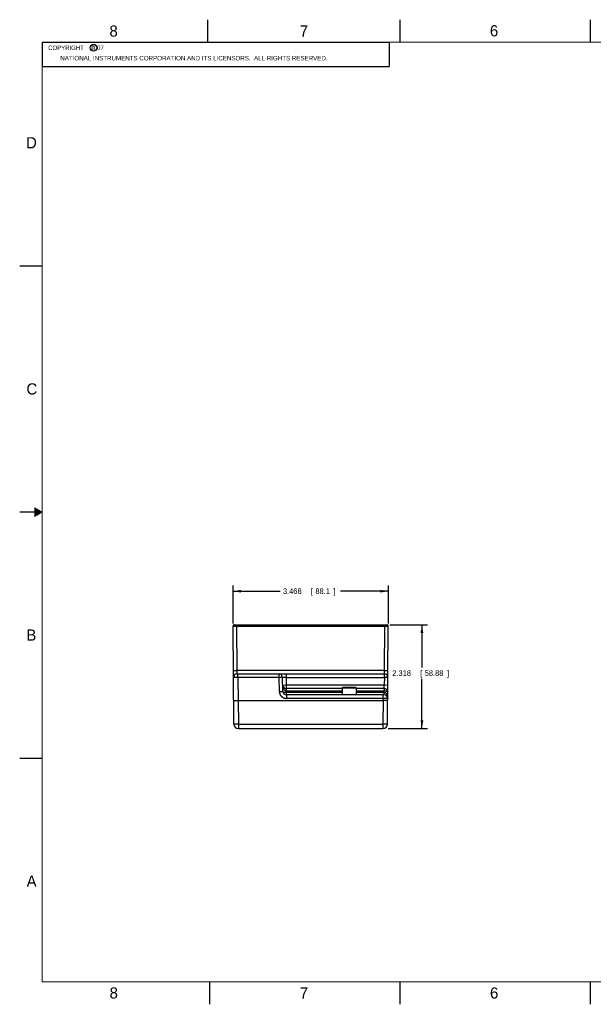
# Model space of a CAD drawing. Header units: inches. Extents: x 0 to 34, y 0 to 22.
# Tile 1 of 112: x 0 to 12.8, y 0 to 22. Entities that reach past the tile are written whole.
import ezdxf

# ---------------------------------------------------------------- set-up
doc = ezdxf.new("R2010")
doc.units = ezdxf.units.IN
doc.header["$LTSCALE"] = 1.87
doc.header["$MEASUREMENT"] = 0
doc.layers.get('0').update_dxf_attribs({"linetype": 'CONTINUOUS'})
doc.layers.add('DIMENSIONS', color=7, linetype='CONTINUOUS')
doc.styles.get("Standard").update_dxf_attribs({"font": 'txt', "width": 0.8})
doc.dimstyles.new('DIMSTYLE_1', dxfattribs={"dimtxt": 0.125, "dimasz": 0.18, "dimexe": 0.18, "dimexo": 0.0625, "dimgap": 0.09, "dimtad": 0, "dimtih": 1, "dimtoh": 1, "dimdec": 3, "dimzin": 4, "dimdsep": 46, "dimtxsty": 'STANDARD', "dimblk": '_FILLED', "dimblk1": '_FILLED', "dimblk2": '_FILLED', "dimcen": 0.09, "dimadec": 0, "dimazin": 0, "dimtp": 0.01, "dimtm": 0.01, "dimtfac": 1, "dimtdec": 3, "dimtofl": 0, "dimtmove": 0, "dimatfit": 3, "dimldrblk": '_FILLED', "dimfxl": 1, "dimtolj": 1, "dimtzin": 4, "dimarcsym": 0})

# ---------------------------------------------------------------- blocks, each defined once
blk = doc.blocks.new('_FILLED')
at = {"color": 0, "linetype": 'BYBLOCK'}
blk.add_solid([(0, 0), (-1, 0.17), (-1, -0.17)], dxfattribs=at)
blk = doc.blocks.new('*D0')
at = {"layer": 'DIMENSIONS', "color": 2, "linetype": 'CONTINUOUS'}
for p, q in [((8.263, 8.48), (9.108, 8.48)), ((8.983, 8.48), (8.983, 7.525)), ((8.983, 6.162), (8.983, 7.275)), ((8.231, 6.162), (9.108, 6.162))]:
    blk.add_line(p, q, dxfattribs=at)
at = {"layer": 'DIMENSIONS', "color": 2, "linetype": 'CONTINUOUS', "xscale": 0.18, "yscale": 0.18, "zscale": 0.18}
for p, rotation in [((8.983, 8.48), 90), ((8.983, 6.162), 270)]:
    blk.add_blockref('_FILLED', p, dxfattribs=dict(at, rotation=rotation))
at = {"layer": 'DIMENSIONS', "color": 2, "linetype": 'CONTINUOUS', "width": 0.8}
for s, p in [('2.318', (8.32, 7.338)), ('[', (8.945, 7.338)), ('58.88', (9.045, 7.338)), (']', (9.545, 7.338))]:
    blk.add_text(s, height=0.125, dxfattribs=at).set_placement(p)
blk = doc.blocks.new('*D5')
at = {"layer": 'DIMENSIONS', "color": 2, "linetype": 'CONTINUOUS'}
for p, q in [((4.764, 8.512), (4.764, 9.355)), ((8.233, 8.512), (8.233, 9.355)), ((4.764, 9.23), (5.816, 9.23)), ((8.233, 9.23), (7.166, 9.23))]:
    blk.add_line(p, q, dxfattribs=at)
at = {"layer": 'DIMENSIONS', "color": 2, "linetype": 'CONTINUOUS', "xscale": 0.18, "yscale": 0.18, "zscale": 0.18, "rotation": 180}
blk.add_blockref('_FILLED', (4.764, 9.23), dxfattribs=at)
at = {"layer": 'DIMENSIONS', "color": 2, "linetype": 'CONTINUOUS', "xscale": 0.18, "yscale": 0.18, "zscale": 0.18}
blk.add_blockref('_FILLED', (8.233, 9.23), dxfattribs=at)
at = {"layer": 'DIMENSIONS', "color": 2, "linetype": 'CONTINUOUS', "width": 0.8}
for s, p in [('3.468', (5.879, 9.168)), ('[', (6.504, 9.168)), ('88.1', (6.604, 9.168)), (']', (7.004, 9.168))]:
    blk.add_text(s, height=0.125, dxfattribs=at).set_placement(p)

msp = doc.modelspace()

# ---------------------------------------------------------------- linework, layer by layer
at = {"color": 2, "linetype": 'CONTINUOUS'}
for p, q in [((4.2, 21.5), (4.2, 22)), ((8.5, 21.5), (8.5, 22)), ((12.75, 21.5), (12.75, 22)), ((0.5, 21.5), (8.25, 21.5)), ((0.5, 21.5), (0.5, 20.9531)), ((8.25, 21.5), (8.25, 20.9531)), ((0.5, 20.9531), (8.25, 20.9531)), ((0, 16.5), (0.5, 16.5)), ((0.5, 11), (0, 11)), ((0.3303, 11.09), (0.3441, 11.09)), ((0.3303, 11.08), (0.3614, 11.08)), ((0.3303, 11.07), (0.3788, 11.07)), ((0.3303, 11.06), (0.3961, 11.06)), ((0.3303, 11.05), (0.4134, 11.05)), ((0.3303, 11.04), (0.4307, 11.04)), ((0.3303, 11.03), (0.448, 11.03)), ((0.3303, 11.02), (0.4654, 11.02)), ((0.3303, 11.01), (0.4827, 11.01)), ((0.3303, 10.99), (0.4827, 10.99)), ((0.3303, 10.98), (0.4654, 10.98)), ((0.3303, 10.97), (0.448, 10.97)), ((0.3303, 10.96), (0.4307, 10.96)), ((0.3303, 10.95), (0.4134, 10.95)), ((0.3303, 10.94), (0.3961, 10.94)), ((0.3303, 10.93), (0.3788, 10.93)), ((0.3303, 10.92), (0.3614, 10.92)), ((0.3303, 10.91), (0.3441, 10.91)), ((0, 5.5), (0.5, 5.5)), ((4.25, 0), (4.25, 0.5)), ((8.5, 0), (8.5, 0.5)), ((12.75, 0), (12.75, 0.5))]:
    msp.add_line(p, q, dxfattribs=at)
at = {"color": 7, "linetype": 'CONTINUOUS'}
for p, q in [((4.7832, 6.2612), (4.7641, 8.4498)), ((4.7941, 8.4801), (8.2026, 8.4801)), ((4.8429, 8.4801), (4.8429, 8.4506)), ((4.8429, 8.4506), (4.8515, 7.4599)), ((4.8429, 8.4506), (8.1538, 8.4506)), ((8.1452, 7.4599), (8.1538, 8.4506)), ((8.1538, 8.4801), (8.1538, 8.4506)), ((8.2135, 6.2612), (8.2326, 8.4498)), ((8.1452, 7.4599), (4.8515, 7.4599)), ((4.8529, 7.3825), (8.1438, 7.3825)), ((4.8741, 7.3052), (4.8741, 7.3825)), ((4.8741, 7.3052), (4.8786, 6.7911)), ((5.7933, 7.3052), (4.8741, 7.3052)), ((5.7933, 7.3052), (5.7933, 7.3825)), ((5.7988, 6.9904), (5.7933, 7.3052)), ((5.8775, 6.9904), (5.872, 7.3052)), ((5.9508, 7.3825), (5.9508, 7.3038)), ((5.9508, 7.3038), (5.9537, 7.1347)), ((5.9508, 7.3038), (8.1438, 7.3038)), ((8.1438, 7.3038), (8.1424, 7.1347)), ((8.1438, 7.3038), (8.1438, 7.3825)), ((8.2226, 7.3031), (8.1438, 7.3038)), ((5.875, 7.1334), (5.9537, 7.1347)), ((5.9537, 7.1347), (5.9537, 7.056)), ((5.9537, 7.1347), (8.1424, 7.1347)), ((7.2053, 7.056), (5.9537, 7.056)), ((5.9561, 6.998), (5.9561, 7.056)), ((7.2253, 7.0881), (7.2053, 7.0681)), ((7.2053, 7.0681), (7.5173, 7.0681)), ((7.2053, 7.0681), (7.2053, 6.9131)), ((7.2253, 7.0881), (7.4973, 7.0881)), ((7.4973, 7.0881), (7.5173, 7.0681)), ((7.5173, 7.0681), (7.5173, 6.9131)), ((8.141, 7.056), (7.5173, 7.056)), ((8.1424, 7.1347), (8.2211, 7.134)), ((5.9561, 6.998), (5.9566, 6.9711)), ((7.2053, 6.998), (5.9561, 6.998)), ((5.9562, 6.9131), (5.9562, 6.8357)), ((8.1397, 6.9131), (5.9562, 6.9131)), ((8.1185, 6.8357), (5.9562, 6.8357)), ((5.9566, 6.9131), (5.9566, 6.9711)), ((5.9566, 6.9711), (7.2053, 6.9711)), ((8.1412, 6.998), (7.5173, 6.998)), ((7.5173, 6.9711), (8.1397, 6.9711)), ((8.1181, 6.7911), (8.1185, 6.8357)), ((8.1185, 6.8357), (8.1185, 6.9131)), ((8.1397, 6.9131), (8.1397, 6.9711)), ((8.1404, 6.9131), (8.1412, 6.998)), ((4.8786, 6.7911), (4.8832, 6.2603)), ((4.8786, 6.7911), (8.1181, 6.7911)), ((8.1181, 6.7911), (8.1135, 6.2603)), ((4.8832, 6.2603), (4.8832, 6.1621)), ((4.8832, 6.2603), (8.1135, 6.2603)), ((4.8832, 6.1621), (8.1135, 6.1621)), ((8.1135, 6.2603), (8.1135, 6.1621))]:
    msp.add_line(p, q, dxfattribs=at)
at = {"color": 7, "linetype": 'CONTINUOUS', "const_width": 0.02}
for points in [[(0.5, 21.5), (0.5, 0.5)], [(33.5, 21.5), (0.5, 21.5)], [(0.5, 0.5), (33.5, 0.5)]]:
    msp.add_lwpolyline(points, dxfattribs=at)
at = {"color": 2, "linetype": 'CONTINUOUS'}
msp.add_circle((1.6484, 21.3727), 0.0754, dxfattribs=at)
at = {"color": 7, "linetype": 'CONTINUOUS'}
for centre, radius, start, end in [((4.7941, 8.4501), 0.03, 90, 180.5), ((8.2026, 8.4501), 0.03, 359.5, 90), ((4.8529, 7.3038), 0.0787, 90, 180.5), ((5.7933, 7.3038), 0.0787, 1, 90), ((8.1438, 7.3038), 0.0787, 359.5, 90), ((5.9537, 7.1347), 0.0787, 181, 270), ((8.141, 6.9772), 0.0787, 359.49946, 90), ((5.9562, 6.9918), 0.0787, 181, 270), ((8.1397, 6.8343), 0.0787, 359.5, 89.99991), ((4.8832, 6.2621), 0.1, 180.5, 270), ((8.1135, 6.2621), 0.1, 270, 359.5)]:
    msp.add_arc(centre, radius, start, end, dxfattribs=at)
for points, knots in [([(4.7641, 8.4498), (4.7641, 8.4498), (4.7642, 8.4498), (4.7644, 8.4498), (4.7648, 8.4499), (4.7652, 8.4499), (4.7658, 8.4499), (4.7666, 8.4499), (4.7674, 8.45), (4.7684, 8.45), (4.7695, 8.45), (4.7708, 8.45), (4.7721, 8.45), (4.7736, 8.4501), (4.7752, 8.4501), (4.777, 8.4501), (4.7788, 8.4501), (4.7807, 8.4502), (4.7828, 8.4502), (4.785, 8.4502), (4.7872, 8.4502), (4.7896, 8.4503), (4.792, 8.4503), (4.7945, 8.4503), (4.7971, 8.4503), (4.7998, 8.4503), (4.8026, 8.4504), (4.8054, 8.4504), (4.8083, 8.4504), (4.8112, 8.4504), (4.8142, 8.4504), (4.8173, 8.4505), (4.8204, 8.4505), (4.8235, 8.4505), (4.8267, 8.4505), (4.8299, 8.4505), (4.8331, 8.4505), (4.8364, 8.4506), (4.8396, 8.4506), (4.8418, 8.4506), (4.8429, 8.4506)], [0, 0, 0, 0, 0.0008945, 0.0034639, 0.0077261, 0.0136791, 0.0213179, 0.0306303, 0.0415974, 0.0542008, 0.0684239, 0.084244, 0.1016305, 0.1205517, 0.1409775, 0.162873, 0.1861963, 0.2109052, 0.236962, 0.2643256, 0.2929415, 0.3227524, 0.3537119, 0.3857747, 0.41889, 0.4530022, 0.4880496, 0.5239667, 0.5606987, 0.5981968, 0.636397, 0.6752209, 0.7145954, 0.7544568, 0.7947386, 0.8353697, 0.8762799, 0.9174023, 0.9586665, 1, 1, 1, 1]), ([(8.1538, 8.4506), (8.1549, 8.4506), (8.1571, 8.4506), (8.1603, 8.4506), (8.1636, 8.4505), (8.1668, 8.4505), (8.17, 8.4505), (8.1732, 8.4505), (8.1763, 8.4505), (8.1794, 8.4505), (8.1825, 8.4504), (8.1855, 8.4504), (8.1884, 8.4504), (8.1913, 8.4504), (8.1941, 8.4504), (8.1969, 8.4503), (8.1996, 8.4503), (8.2022, 8.4503), (8.2047, 8.4503), (8.2071, 8.4503), (8.2095, 8.4502), (8.2117, 8.4502), (8.2139, 8.4502), (8.2159, 8.4502), (8.2179, 8.4501), (8.2197, 8.4501), (8.2214, 8.4501), (8.2231, 8.4501), (8.2245, 8.45), (8.2259, 8.45), (8.2272, 8.45), (8.2283, 8.45), (8.2293, 8.45), (8.2301, 8.4499), (8.2309, 8.4499), (8.2315, 8.4499), (8.2319, 8.4499), (8.2323, 8.4498), (8.2324, 8.4498), (8.2326, 8.4498), (8.2326, 8.4498)], [0, 0, 0, 0, 0.0413335, 0.0825976, 0.1237201, 0.1646303, 0.2052614, 0.2455432, 0.2854045, 0.3247791, 0.363603, 0.4018032, 0.4393013, 0.4760333, 0.5119504, 0.5469977, 0.58111, 0.6142253, 0.6462881, 0.6772476, 0.7070585, 0.7356743, 0.763038, 0.7890948, 0.8138037, 0.837127, 0.8590225, 0.8794483, 0.8983695, 0.915756, 0.9315761, 0.9457992, 0.9584026, 0.9693697, 0.9786821, 0.9863209, 0.9922739, 0.9965361, 0.9991055, 1, 1, 1, 1]), ([(4.7728, 7.4578), (4.7728, 7.4579), (4.7729, 7.4579), (4.7731, 7.458), (4.7734, 7.458), (4.7739, 7.4581), (4.7745, 7.4581), (4.7752, 7.4582), (4.7761, 7.4583), (4.7771, 7.4583), (4.7782, 7.4584), (4.7794, 7.4584), (4.7808, 7.4585), (4.7823, 7.4586), (4.7839, 7.4586), (4.7856, 7.4587), (4.7875, 7.4588), (4.7894, 7.4588), (4.7915, 7.4589), (4.7936, 7.4589), (4.7959, 7.459), (4.7982, 7.4591), (4.8006, 7.4591), (4.8032, 7.4592), (4.8058, 7.4592), (4.8085, 7.4593), (4.8112, 7.4593), (4.814, 7.4594), (4.8169, 7.4595), (4.8199, 7.4595), (4.8229, 7.4595), (4.826, 7.4596), (4.829, 7.4596), (4.8322, 7.4597), (4.8354, 7.4597), (4.8386, 7.4598), (4.8418, 7.4598), (4.845, 7.4598), (4.8483, 7.4599), (4.8504, 7.4599), (4.8515, 7.4599)], [0, 0, 0, 0, 0.0011172, 0.003776, 0.0080971, 0.0140951, 0.0217674, 0.0311045, 0.0420922, 0.054713, 0.0689461, 0.0847676, 0.102151, 0.1210668, 0.141483, 0.1633647, 0.1866748, 0.2113735, 0.2374188, 0.2647661, 0.2933689, 0.3231783, 0.3541434, 0.3862114, 0.4193276, 0.4534353, 0.4884764, 0.5243909, 0.5611176, 0.5985937, 0.6367552, 0.6755369, 0.7148726, 0.7546951, 0.7949364, 0.8355277, 0.8763997, 0.9174826, 0.9587062, 1, 1, 1, 1]), ([(4.8741, 7.3052), (4.8728, 7.3051), (4.8702, 7.3051), (4.8663, 7.3051), (4.8624, 7.3051), (4.8585, 7.305), (4.8546, 7.305), (4.8508, 7.305), (4.847, 7.3049), (4.8432, 7.3049), (4.8395, 7.3048), (4.8359, 7.3048), (4.8323, 7.3047), (4.8287, 7.3047), (4.8253, 7.3046), (4.8219, 7.3046), (4.8186, 7.3045), (4.8154, 7.3045), (4.8122, 7.3044), (4.8092, 7.3044), (4.8063, 7.3043), (4.8034, 7.3043), (4.8007, 7.3042), (4.7981, 7.3042), (4.7956, 7.3041), (4.7933, 7.304), (4.791, 7.304), (4.7889, 7.3039), (4.7869, 7.3039), (4.7851, 7.3038), (4.7834, 7.3037), (4.7818, 7.3037), (4.7803, 7.3036), (4.7791, 7.3036), (4.7779, 7.3035), (4.7769, 7.3034), (4.7761, 7.3034), (4.7754, 7.3033), (4.7749, 7.3033), (4.7745, 7.3032), (4.7743, 7.3032), (4.7741, 7.3031), (4.7741, 7.3031)], [0, 0, 0, 0, 0.0392538, 0.0784484, 0.1175211, 0.1564105, 0.1950586, 0.2334068, 0.2713956, 0.3089666, 0.3460634, 0.3826277, 0.4185967, 0.4539099, 0.4885181, 0.5223755, 0.5554288, 0.5876208, 0.6189015, 0.649228, 0.6785563, 0.706839, 0.7340301, 0.7600888, 0.7849763, 0.8086573, 0.831098, 0.8522622, 0.8721127, 0.8906188, 0.9077563, 0.9235008, 0.937824, 0.950701, 0.9621119, 0.9720402, 0.9804716, 0.9873944, 0.9928006, 0.9966866, 0.9990597, 1, 1, 1, 1]), ([(4.8515, 7.4599), (4.8515, 7.4588), (4.8516, 7.4567), (4.8516, 7.4535), (4.8517, 7.4503), (4.8517, 7.4471), (4.8518, 7.4439), (4.8518, 7.4408), (4.8519, 7.4377), (4.8519, 7.4347), (4.852, 7.4317), (4.852, 7.4287), (4.8521, 7.4258), (4.8521, 7.423), (4.8522, 7.4202), (4.8522, 7.4175), (4.8523, 7.4148), (4.8523, 7.4123), (4.8524, 7.4098), (4.8524, 7.4074), (4.8525, 7.4051), (4.8525, 7.4029), (4.8525, 7.4008), (4.8526, 7.3988), (4.8526, 7.3969), (4.8526, 7.3951), (4.8527, 7.3934), (4.8527, 7.3919), (4.8527, 7.3904), (4.8527, 7.3891), (4.8528, 7.3878), (4.8528, 7.3867), (4.8528, 7.3858), (4.8528, 7.3849), (4.8528, 7.3842), (4.8528, 7.3836), (4.8528, 7.3832), (4.8528, 7.3828), (4.8529, 7.3826), (4.8529, 7.3825), (4.8529, 7.3825)], [0, 0, 0, 0, 0.0415885, 0.0830816, 0.1244056, 0.165491, 0.2062694, 0.246673, 0.2866346, 0.3260872, 0.3649638, 0.4031987, 0.4407275, 0.4774872, 0.5134153, 0.5484501, 0.5825318, 0.6156026, 0.647609, 0.6785, 0.708226, 0.7367397, 0.7639958, 0.7899505, 0.8145619, 0.8377895, 0.8595934, 0.879936, 0.898782, 0.9160992, 0.9318576, 0.9460302, 0.9585924, 0.9695228, 0.9788028, 0.9864169, 0.9923522, 0.9965988, 0.9991495, 1, 1, 1, 1]), ([(5.872, 7.3052), (5.872, 7.3052), (5.8719, 7.3052), (5.8717, 7.3053), (5.8713, 7.3053), (5.8709, 7.3054), (5.8703, 7.3054), (5.8695, 7.3055), (5.8687, 7.3055), (5.8677, 7.3055), (5.8666, 7.3056), (5.8653, 7.3056), (5.8639, 7.3056), (5.8625, 7.3056), (5.8608, 7.3057), (5.8591, 7.3057), (5.8573, 7.3057), (5.8553, 7.3057), (5.8533, 7.3057), (5.8511, 7.3057), (5.8489, 7.3057), (5.8465, 7.3057), (5.8441, 7.3057), (5.8416, 7.3057), (5.839, 7.3057), (5.8363, 7.3057), (5.8335, 7.3057), (5.8307, 7.3056), (5.8278, 7.3056), (5.8249, 7.3056), (5.8219, 7.3056), (5.8188, 7.3055), (5.8157, 7.3055), (5.8126, 7.3055), (5.8094, 7.3054), (5.8062, 7.3054), (5.803, 7.3053), (5.7998, 7.3053), (5.7965, 7.3052), (5.7943, 7.3052), (5.7933, 7.3052)], [0, 0, 0, 0, 0.0011171, 0.0037756, 0.0080961, 0.0140934, 0.0217647, 0.0311005, 0.0420868, 0.054706, 0.0689374, 0.084757, 0.1021384, 0.1210521, 0.141466, 0.1633454, 0.1866533, 0.2113497, 0.2373927, 0.2647379, 0.2933387, 0.3231462, 0.3541097, 0.3861762, 0.4192912, 0.453398, 0.4884384, 0.5243527, 0.5610796, 0.5985563, 0.6367189, 0.6755022, 0.71484, 0.7546652, 0.7949098, 0.835505, 0.8763816, 0.9174698, 0.9586994, 1, 1, 1, 1]), ([(5.9508, 7.3038), (5.9497, 7.3038), (5.9475, 7.3038), (5.9443, 7.3039), (5.941, 7.304), (5.9378, 7.304), (5.9346, 7.3041), (5.9314, 7.3041), (5.9283, 7.3042), (5.9252, 7.3042), (5.9221, 7.3043), (5.9191, 7.3043), (5.9162, 7.3044), (5.9133, 7.3044), (5.9104, 7.3045), (5.9077, 7.3045), (5.905, 7.3046), (5.9024, 7.3046), (5.8999, 7.3047), (5.8974, 7.3047), (5.8951, 7.3048), (5.8928, 7.3048), (5.8907, 7.3048), (5.8886, 7.3049), (5.8867, 7.3049), (5.8849, 7.3049), (5.8831, 7.305), (5.8815, 7.305), (5.88, 7.305), (5.8787, 7.305), (5.8774, 7.3051), (5.8763, 7.3051), (5.8753, 7.3051), (5.8744, 7.3051), (5.8737, 7.3051), (5.8731, 7.3051), (5.8726, 7.3051), (5.8723, 7.3052), (5.8721, 7.3052), (5.872, 7.3052), (5.872, 7.3052)], [0, 0, 0, 0, 0.0413525, 0.0826402, 0.1237872, 0.1647213, 0.2053725, 0.2456711, 0.285548, 0.3249345, 0.3637619, 0.4019628, 0.4394711, 0.4762223, 0.5121532, 0.547202, 0.5813086, 0.6144151, 0.6464674, 0.6774135, 0.7072031, 0.7357877, 0.7631201, 0.7891547, 0.8138478, 0.8371571, 0.859041, 0.8794604, 0.8983787, 0.9157629, 0.9315829, 0.9458114, 0.9584236, 0.9693978, 0.9787153, 0.9863604, 0.9923202, 0.9965844, 0.9991458, 1, 1, 1, 1]), ([(8.1438, 7.3825), (8.1438, 7.3825), (8.1438, 7.3826), (8.1438, 7.3828), (8.1438, 7.3832), (8.1439, 7.3836), (8.1439, 7.3842), (8.1439, 7.3849), (8.1439, 7.3858), (8.1439, 7.3867), (8.1439, 7.3878), (8.144, 7.3891), (8.144, 7.3904), (8.144, 7.3919), (8.144, 7.3934), (8.1441, 7.3951), (8.1441, 7.3969), (8.1441, 7.3988), (8.1442, 7.4008), (8.1442, 7.4029), (8.1442, 7.4051), (8.1443, 7.4074), (8.1443, 7.4098), (8.1444, 7.4123), (8.1444, 7.4148), (8.1444, 7.4175), (8.1445, 7.4202), (8.1445, 7.423), (8.1446, 7.4258), (8.1446, 7.4287), (8.1447, 7.4317), (8.1447, 7.4347), (8.1448, 7.4377), (8.1449, 7.4408), (8.1449, 7.4439), (8.145, 7.4471), (8.145, 7.4503), (8.1451, 7.4535), (8.1451, 7.4567), (8.1452, 7.4588), (8.1452, 7.4599)], [0, 0, 0, 0, 0.0008505, 0.0034012, 0.0076478, 0.0135831, 0.0211972, 0.0304772, 0.0414076, 0.0539698, 0.0681424, 0.0839008, 0.1012179, 0.120064, 0.1404066, 0.1622105, 0.1854381, 0.2100495, 0.2360042, 0.2632602, 0.2917739, 0.3215, 0.3523909, 0.3843973, 0.4174682, 0.4515498, 0.4865846, 0.5225127, 0.5592724, 0.5968013, 0.6350362, 0.6739128, 0.7133654, 0.753327, 0.7937306, 0.834509, 0.8755944, 0.9169184, 0.9584115, 1, 1, 1, 1]), ([(8.1452, 7.4599), (8.1463, 7.4599), (8.1484, 7.4599), (8.1517, 7.4598), (8.1549, 7.4598), (8.1581, 7.4598), (8.1613, 7.4597), (8.1645, 7.4597), (8.1676, 7.4596), (8.1707, 7.4596), (8.1738, 7.4595), (8.1768, 7.4595), (8.1798, 7.4595), (8.1826, 7.4594), (8.1855, 7.4593), (8.1882, 7.4593), (8.1909, 7.4592), (8.1935, 7.4592), (8.1961, 7.4591), (8.1985, 7.4591), (8.2008, 7.459), (8.2031, 7.4589), (8.2052, 7.4589), (8.2073, 7.4588), (8.2092, 7.4588), (8.2111, 7.4587), (8.2128, 7.4586), (8.2144, 7.4586), (8.2159, 7.4585), (8.2173, 7.4584), (8.2185, 7.4584), (8.2196, 7.4583), (8.2206, 7.4583), (8.2215, 7.4582), (8.2222, 7.4581), (8.2228, 7.4581), (8.2233, 7.458), (8.2236, 7.458), (8.2238, 7.4579), (8.2239, 7.4579), (8.2239, 7.4578)], [0, 0, 0, 0, 0.0412939, 0.0825174, 0.1236003, 0.1644723, 0.2050636, 0.2453049, 0.2851274, 0.3244631, 0.3632448, 0.4014063, 0.4388824, 0.4756091, 0.5115236, 0.5465647, 0.5806724, 0.6137886, 0.6458566, 0.6768217, 0.7066311, 0.7352339, 0.7625812, 0.7886265, 0.8133252, 0.8366353, 0.858517, 0.8789332, 0.897849, 0.9152324, 0.9310539, 0.945287, 0.9579078, 0.9688955, 0.9782326, 0.9859049, 0.9919029, 0.996224, 0.9988828, 1, 1, 1, 1]), ([(5.9547, 6.998), (5.9541, 6.998), (5.9528, 6.998), (5.9509, 6.9982), (5.9489, 6.9984), (5.947, 6.9987), (5.945, 6.9991), (5.943, 6.9996), (5.941, 7.0002), (5.9389, 7.0009), (5.9368, 7.0018), (5.9347, 7.0027), (5.9326, 7.0037), (5.9304, 7.0049), (5.9282, 7.0062), (5.926, 7.0077), (5.9237, 7.0094), (5.9214, 7.0112), (5.919, 7.0132), (5.9167, 7.0154), (5.9142, 7.0178), (5.9118, 7.0204), (5.9094, 7.0233), (5.9069, 7.0264), (5.9044, 7.0298), (5.9019, 7.0335), (5.8995, 7.0374), (5.897, 7.0417), (5.8946, 7.0463), (5.8923, 7.0513), (5.89, 7.0566), (5.8878, 7.0622), (5.8857, 7.0682), (5.8837, 7.0745), (5.8819, 7.081), (5.8802, 7.0879), (5.8788, 7.0951), (5.8775, 7.1024), (5.8765, 7.11), (5.8757, 7.1177), (5.8752, 7.1255), (5.875, 7.1307), (5.875, 7.1334)], [0, 0, 0, 0, 0.0111545, 0.0224404, 0.0338848, 0.0455146, 0.0573552, 0.0694316, 0.0817754, 0.0944196, 0.1074098, 0.1208211, 0.1347271, 0.1491834, 0.1642347, 0.1799247, 0.1963025, 0.2134293, 0.231419, 0.2503836, 0.2703481, 0.2913052, 0.3133273, 0.3365305, 0.361023, 0.3869112, 0.4142698, 0.4431529, 0.4736058, 0.5056707, 0.5393661, 0.574701, 0.6116674, 0.6502119, 0.6902588, 0.7317162, 0.7744281, 0.8181989, 0.8628275, 0.9081189, 0.9539017, 1, 1, 1, 1]), ([(5.9547, 6.998), (5.9547, 6.9989), (5.9547, 7.0006), (5.9547, 7.0032), (5.9547, 7.0058), (5.9547, 7.0084), (5.9547, 7.0109), (5.9547, 7.0135), (5.9547, 7.016), (5.9547, 7.0184), (5.9546, 7.0208), (5.9546, 7.0232), (5.9546, 7.0255), (5.9546, 7.0278), (5.9546, 7.03), (5.9545, 7.0321), (5.9545, 7.0342), (5.9545, 7.0362), (5.9544, 7.0381), (5.9544, 7.0399), (5.9544, 7.0417), (5.9543, 7.0434), (5.9543, 7.0449), (5.9543, 7.0464), (5.9542, 7.0478), (5.9542, 7.0491), (5.9542, 7.0502), (5.9541, 7.0513), (5.9541, 7.0523), (5.954, 7.0531), (5.954, 7.0539), (5.9539, 7.0545), (5.9539, 7.055), (5.9539, 7.0554), (5.9538, 7.0557), (5.9538, 7.0559), (5.9537, 7.056), (5.9537, 7.056)], [0, 0, 0, 0, 0.0451041, 0.0900839, 0.134851, 0.1793172, 0.223395, 0.2669976, 0.3100393, 0.3524354, 0.3941024, 0.4349583, 0.4749228, 0.5139172, 0.5518647, 0.5886908, 0.6243228, 0.6586909, 0.6917273, 0.723367, 0.7535479, 0.7822106, 0.8092987, 0.8347591, 0.8585418, 0.8806, 0.9008906, 0.9193739, 0.9360139, 0.9507784, 0.963639, 0.9745718, 0.9835569, 0.9905803, 0.9956357, 0.998735, 1, 1, 1, 1]), ([(8.141, 7.056), (8.141, 7.056), (8.141, 7.0561), (8.141, 7.0563), (8.141, 7.0566), (8.141, 7.0571), (8.141, 7.0577), (8.141, 7.0584), (8.141, 7.0593), (8.1411, 7.0603), (8.1411, 7.0614), (8.1411, 7.0627), (8.1411, 7.064), (8.1412, 7.0655), (8.1412, 7.0671), (8.1412, 7.0689), (8.1412, 7.0707), (8.1413, 7.0726), (8.1413, 7.0747), (8.1414, 7.0768), (8.1414, 7.0791), (8.1414, 7.0814), (8.1415, 7.0839), (8.1415, 7.0864), (8.1416, 7.089), (8.1416, 7.0917), (8.1417, 7.0944), (8.1417, 7.0973), (8.1418, 7.1002), (8.1418, 7.1031), (8.1419, 7.1061), (8.1419, 7.1092), (8.142, 7.1123), (8.142, 7.1154), (8.1421, 7.1186), (8.1421, 7.1218), (8.1422, 7.125), (8.1422, 7.1282), (8.1423, 7.1315), (8.1423, 7.1336), (8.1424, 7.1347)], [0, 0, 0, 0, 0.0008547, 0.0034175, 0.0076842, 0.0136472, 0.0212964, 0.0306188, 0.0415986, 0.0542169, 0.0684519, 0.0842789, 0.1016703, 0.120596, 0.1410226, 0.1629137, 0.1862298, 0.2109293, 0.2369698, 0.2643075, 0.2928966, 0.3226898, 0.3536386, 0.3856926, 0.4187998, 0.452906, 0.4879532, 0.5238814, 0.5606288, 0.5981321, 0.636327, 0.6751474, 0.7145259, 0.7543939, 0.7946829, 0.8353238, 0.8762472, 0.9173829, 0.9586591, 1, 1, 1, 1]), ([(8.141, 7.056), (8.141, 7.056), (8.141, 7.0559), (8.141, 7.0557), (8.141, 7.0554), (8.141, 7.055), (8.141, 7.0545), (8.141, 7.0539), (8.141, 7.0531), (8.141, 7.0523), (8.141, 7.0513), (8.141, 7.0502), (8.141, 7.0491), (8.141, 7.0478), (8.141, 7.0464), (8.141, 7.0449), (8.1411, 7.0433), (8.1411, 7.0417), (8.1411, 7.0399), (8.1411, 7.0381), (8.1411, 7.0362), (8.1411, 7.0342), (8.1411, 7.0321), (8.1411, 7.03), (8.1411, 7.0278), (8.1411, 7.0255), (8.1411, 7.0232), (8.1411, 7.0208), (8.1411, 7.0184), (8.1411, 7.016), (8.1411, 7.0135), (8.1412, 7.0109), (8.1412, 7.0084), (8.1412, 7.0058), (8.1412, 7.0032), (8.1412, 7.0006), (8.1412, 6.9988), (8.1412, 6.998)], [0, 0, 0, 0, 0.0010025, 0.0040073, 0.0090087, 0.0159969, 0.024958, 0.0358745, 0.0487248, 0.0634835, 0.0801215, 0.098606, 0.1189008, 0.1409661, 0.1647586, 0.1902314, 0.2173342, 0.2460135, 0.2762128, 0.3078726, 0.3409306, 0.3753216, 0.4109777, 0.4478284, 0.4858008, 0.5248199, 0.5648091, 0.6056896, 0.6473814, 0.6898027, 0.7328699, 0.7764981, 0.820601, 0.8650915, 0.9098816, 0.9548828, 1, 1, 1, 1]), ([(5.7988, 6.9904), (5.7998, 6.9905), (5.802, 6.9905), (5.8053, 6.9906), (5.8085, 6.9906), (5.8117, 6.9906), (5.8149, 6.9907), (5.8181, 6.9907), (5.8212, 6.9908), (5.8243, 6.9908), (5.8274, 6.9908), (5.8304, 6.9909), (5.8333, 6.9909), (5.8362, 6.9909), (5.839, 6.991), (5.8418, 6.991), (5.8445, 6.991), (5.8471, 6.991), (5.8496, 6.991), (5.852, 6.991), (5.8544, 6.991), (5.8566, 6.991), (5.8588, 6.991), (5.8608, 6.991), (5.8628, 6.991), (5.8646, 6.991), (5.8663, 6.991), (5.8679, 6.9909), (5.8694, 6.9909), (5.8708, 6.9909), (5.8721, 6.9908), (5.8732, 6.9908), (5.8742, 6.9908), (5.875, 6.9907), (5.8758, 6.9907), (5.8764, 6.9907), (5.8768, 6.9906), (5.8772, 6.9906), (5.8774, 6.9905), (5.8775, 6.9905), (5.8775, 6.9904)], [0, 0, 0, 0, 0.0413009, 0.0825307, 0.1236191, 0.1644959, 0.2050913, 0.2453361, 0.2851615, 0.3244995, 0.363283, 0.4014458, 0.4389226, 0.4756496, 0.511564, 0.5466046, 0.5807114, 0.6138264, 0.6458929, 0.6768564, 0.7066638, 0.7352645, 0.7626096, 0.7886524, 0.8133487, 0.8366564, 0.8585357, 0.8789494, 0.8978629, 0.9152441, 0.9310636, 0.9452947, 0.9579138, 0.9688999, 0.9782356, 0.9859068, 0.991904, 0.9962244, 0.9988829, 1, 1, 1, 1]), ([(5.7988, 6.9904), (5.7988, 6.9886), (5.7989, 6.985), (5.7993, 6.9796), (5.7999, 6.9742), (5.8006, 6.9688), (5.8015, 6.9634), (5.8027, 6.9581), (5.804, 6.9528), (5.8054, 6.9476), (5.8071, 6.9424), (5.8089, 6.9373), (5.811, 6.9323), (5.8132, 6.9273), (5.8155, 6.9224), (5.818, 6.9176), (5.8207, 6.9128), (5.8236, 6.9082), (5.8266, 6.9037), (5.8298, 6.8993), (5.8331, 6.895), (5.8365, 6.8908), (5.8402, 6.8867), (5.8439, 6.8828), (5.8478, 6.8789), (5.8518, 6.8753), (5.8559, 6.8717), (5.8602, 6.8684), (5.8645, 6.8651), (5.869, 6.862), (5.8736, 6.8591), (5.8783, 6.8563), (5.883, 6.8537), (5.8879, 6.8513), (5.8928, 6.849), (5.8978, 6.8469), (5.9029, 6.845), (5.9081, 6.8432), (5.9133, 6.8416), (5.9185, 6.8402), (5.9238, 6.839), (5.9292, 6.838), (5.9346, 6.8372), (5.9399, 6.8365), (5.9454, 6.8361), (5.9508, 6.8358), (5.9544, 6.8357), (5.9562, 6.8357)], [0, 0, 0, 0, 0.0221937, 0.0444077, 0.0666329, 0.088861, 0.1110853, 0.1333052, 0.1555257, 0.1777507, 0.1999825, 0.2222207, 0.2444567, 0.2666821, 0.2889018, 0.3111264, 0.3333572, 0.3555868, 0.3778113, 0.4000344, 0.4222597, 0.4444859, 0.4667108, 0.4889338, 0.5111554, 0.5333773, 0.555602, 0.5778297, 0.6000556, 0.6222769, 0.6444985, 0.6667262, 0.6889559, 0.7111786, 0.733395, 0.7556166, 0.7778487, 0.8000835, 0.8223127, 0.8445351, 0.8667523, 0.8889681, 0.9111875, 0.9334094, 0.9556255, 0.9778259, 1, 1, 1, 1]), ([(5.8775, 6.9904), (5.8775, 6.9902), (5.8775, 6.9896), (5.8778, 6.9887), (5.8781, 6.9879), (5.8786, 6.987), (5.8792, 6.9862), (5.88, 6.9854), (5.8809, 6.9846), (5.8819, 6.9838), (5.883, 6.983), (5.8842, 6.9822), (5.8856, 6.9815), (5.8871, 6.9808), (5.8887, 6.9801), (5.8904, 6.9794), (5.8922, 6.9787), (5.8941, 6.978), (5.8962, 6.9774), (5.8983, 6.9768), (5.9005, 6.9763), (5.9028, 6.9757), (5.9052, 6.9752), (5.9076, 6.9747), (5.9102, 6.9743), (5.9128, 6.9738), (5.9155, 6.9734), (5.9182, 6.9731), (5.921, 6.9727), (5.9238, 6.9724), (5.9267, 6.9721), (5.9295, 6.9719), (5.9323, 6.9717), (5.9351, 6.9715), (5.9378, 6.9714), (5.9405, 6.9712), (5.9432, 6.9712), (5.9458, 6.9711), (5.9483, 6.9711), (5.9507, 6.9711), (5.953, 6.9711), (5.9545, 6.9711), (5.9552, 6.9711)], [0, 0, 0, 0, 0.0102164, 0.020845, 0.0318012, 0.0433194, 0.0556016, 0.0688265, 0.0830851, 0.0984126, 0.1148288, 0.1323419, 0.1509785, 0.170774, 0.1917397, 0.213844, 0.2370407, 0.2613039, 0.2866232, 0.3129848, 0.3403412, 0.3686394, 0.3978246, 0.427833, 0.4586372, 0.4902469, 0.5226668, 0.5558542, 0.5897217, 0.6239717, 0.6581662, 0.692028, 0.725628, 0.7590565, 0.7921785, 0.8247408, 0.8565213, 0.8873989, 0.917279, 0.9460649, 0.9736657, 1, 1, 1, 1]), ([(5.9561, 6.998), (5.9559, 6.998), (5.9556, 6.998), (5.9552, 6.998), (5.9549, 6.998), (5.9547, 6.998)], [0, 0, 0, 0, 0.3333552, 0.666692, 1, 1, 1, 1]), ([(5.9552, 6.9711), (5.9553, 6.9711), (5.9557, 6.9711), (5.9561, 6.9711), (5.9564, 6.9711), (5.9566, 6.9711)], [0, 0, 0, 0, 0.3333144, 0.6666516, 1, 1, 1, 1]), ([(5.9562, 6.9133), (5.9561, 6.9134), (5.9561, 6.9136), (5.956, 6.914), (5.956, 6.9145), (5.9559, 6.9152), (5.9559, 6.9159), (5.9559, 6.9168), (5.9558, 6.9177), (5.9558, 6.9188), (5.9557, 6.92), (5.9557, 6.9212), (5.9557, 6.9226), (5.9556, 6.9241), (5.9556, 6.9257), (5.9556, 6.9273), (5.9555, 6.9291), (5.9555, 6.9309), (5.9555, 6.9328), (5.9554, 6.9348), (5.9554, 6.9369), (5.9554, 6.939), (5.9553, 6.9412), (5.9553, 6.9435), (5.9553, 6.9458), (5.9553, 6.9482), (5.9553, 6.9506), (5.9553, 6.9531), (5.9552, 6.9556), (5.9552, 6.9581), (5.9552, 6.9607), (5.9552, 6.9632), (5.9552, 6.9658), (5.9552, 6.9685), (5.9552, 6.9702), (5.9552, 6.9711)], [0, 0, 0, 0, 0.005035, 0.0120066, 0.0209306, 0.0318045, 0.0446272, 0.0593774, 0.076026, 0.0945374, 0.1148709, 0.1369859, 0.1608402, 0.1863876, 0.2135774, 0.2423558, 0.2726658, 0.3044479, 0.3376392, 0.3721742, 0.4079847, 0.445, 0.4831471, 0.5223506, 0.5625332, 0.6036155, 0.6455163, 0.688153, 0.7314413, 0.7752958, 0.8196298, 0.8643559, 0.9093856, 0.9546301, 1, 1, 1, 1]), ([(8.2185, 6.8336), (8.2185, 6.8337), (8.2183, 6.8337), (8.2181, 6.8338), (8.2177, 6.8338), (8.2172, 6.8339), (8.2165, 6.8339), (8.2157, 6.834), (8.2147, 6.8341), (8.2135, 6.8341), (8.2122, 6.8342), (8.2108, 6.8342), (8.2092, 6.8343), (8.2075, 6.8343), (8.2057, 6.8344), (8.2037, 6.8345), (8.2016, 6.8345), (8.1993, 6.8346), (8.197, 6.8346), (8.1945, 6.8347), (8.1919, 6.8348), (8.1892, 6.8348), (8.1863, 6.8349), (8.1834, 6.8349), (8.1804, 6.835), (8.1772, 6.835), (8.174, 6.8351), (8.1707, 6.8351), (8.1673, 6.8352), (8.1639, 6.8352), (8.1603, 6.8353), (8.1567, 6.8353), (8.1531, 6.8354), (8.1494, 6.8354), (8.1456, 6.8355), (8.1418, 6.8355), (8.138, 6.8355), (8.1341, 6.8356), (8.1302, 6.8356), (8.1263, 6.8357), (8.1224, 6.8357), (8.1198, 6.8357), (8.1185, 6.8357)], [0, 0, 0, 0, 0.0009403, 0.0033134, 0.0071994, 0.0126056, 0.0195284, 0.0279598, 0.0378881, 0.049299, 0.062176, 0.0764992, 0.0922437, 0.1093812, 0.1278873, 0.1477378, 0.168902, 0.1913427, 0.2150237, 0.2399112, 0.2659699, 0.293161, 0.3214437, 0.350772, 0.3810985, 0.4123792, 0.4445712, 0.4776245, 0.5114819, 0.5460901, 0.5814033, 0.6173723, 0.6539366, 0.6910334, 0.7286044, 0.7665932, 0.8049414, 0.8435895, 0.8824789, 0.9215516, 0.9607462, 1, 1, 1, 1]), ([(8.1397, 6.9711), (8.1399, 6.9711), (8.1401, 6.9711), (8.1405, 6.9711), (8.1408, 6.9711), (8.1409, 6.9711)], [0, 0, 0, 0, 0.3333351, 0.666668, 1, 1, 1, 1]), ([(8.1409, 6.9711), (8.1416, 6.9711), (8.1428, 6.9711), (8.1447, 6.9709), (8.1467, 6.9707), (8.1486, 6.9704), (8.1506, 6.97), (8.1525, 6.9695), (8.1545, 6.969), (8.1565, 6.9683), (8.1585, 6.9675), (8.1605, 6.9666), (8.1626, 6.9656), (8.1647, 6.9645), (8.1668, 6.9633), (8.169, 6.9619), (8.1712, 6.9603), (8.1734, 6.9586), (8.1756, 6.9567), (8.1779, 6.9546), (8.1802, 6.9524), (8.1826, 6.9499), (8.1849, 6.9472), (8.1873, 6.9442), (8.1897, 6.941), (8.192, 6.9375), (8.1944, 6.9338), (8.1968, 6.9297), (8.1991, 6.9253), (8.2014, 6.9207), (8.2036, 6.9156), (8.2057, 6.9103), (8.2077, 6.9046), (8.2097, 6.8986), (8.2114, 6.8923), (8.2131, 6.8857), (8.2145, 6.8788), (8.2157, 6.8717), (8.2168, 6.8644), (8.2176, 6.8568), (8.2181, 6.8492), (8.2185, 6.8414), (8.2185, 6.8363), (8.2185, 6.8336)], [0, 0, 0, 0, 0.0110499, 0.0221934, 0.0334391, 0.0447955, 0.0562709, 0.0678993, 0.0797691, 0.0919664, 0.1045183, 0.1174231, 0.1307099, 0.1444421, 0.1586918, 0.1735547, 0.1891151, 0.2053952, 0.2224045, 0.2402206, 0.2589494, 0.2786757, 0.2994708, 0.3214109, 0.3445668, 0.3690076, 0.3948, 0.4220212, 0.4507302, 0.4809623, 0.5127516, 0.5461266, 0.5810787, 0.6175891, 0.655626, 0.6951085, 0.7359416, 0.7779987, 0.8210944, 0.8650309, 0.9096113, 0.9546601, 1, 1, 1, 1]), ([(8.2197, 6.9766), (8.2197, 6.9769), (8.2197, 6.9774), (8.2195, 6.9783), (8.2191, 6.9792), (8.2186, 6.9801), (8.218, 6.9809), (8.2173, 6.9818), (8.2164, 6.9826), (8.2154, 6.9835), (8.2142, 6.9843), (8.2129, 6.9851), (8.2115, 6.9859), (8.21, 6.9867), (8.2084, 6.9874), (8.2066, 6.9882), (8.2048, 6.9889), (8.2028, 6.9896), (8.2007, 6.9903), (8.1985, 6.9909), (8.1963, 6.9916), (8.1939, 6.9922), (8.1915, 6.9927), (8.1889, 6.9933), (8.1863, 6.9938), (8.1836, 6.9943), (8.1809, 6.9948), (8.1781, 6.9952), (8.1752, 6.9956), (8.1723, 6.996), (8.1693, 6.9964), (8.1663, 6.9967), (8.1632, 6.9969), (8.1602, 6.9972), (8.157, 6.9974), (8.1539, 6.9976), (8.1507, 6.9977), (8.1475, 6.9978), (8.1444, 6.9979), (8.1422, 6.998), (8.1412, 6.998)], [0, 0, 0, 0, 0.0102461, 0.0209101, 0.0319174, 0.0435113, 0.0558973, 0.069261, 0.0836869, 0.0991998, 0.1158221, 0.1335722, 0.1524928, 0.1725995, 0.1938757, 0.2163027, 0.2398583, 0.2645211, 0.2902496, 0.3169996, 0.3447431, 0.3734502, 0.4030817, 0.4335865, 0.4649137, 0.4970175, 0.5298527, 0.5633773, 0.5975434, 0.6322862, 0.667534, 0.7032386, 0.7393787, 0.7759204, 0.8127852, 0.8498892, 0.8871875, 0.9246569, 0.9622703, 1, 1, 1, 1]), ([(4.7786, 6.7902), (4.7786, 6.7902), (4.7787, 6.7902), (4.779, 6.7902), (4.7793, 6.7902), (4.7799, 6.7902), (4.7806, 6.7902), (4.7814, 6.7902), (4.7824, 6.7902), (4.7835, 6.7902), (4.7848, 6.7902), (4.7863, 6.7902), (4.7878, 6.7903), (4.7895, 6.7903), (4.7914, 6.7903), (4.7934, 6.7903), (4.7955, 6.7903), (4.7977, 6.7903), (4.8001, 6.7904), (4.8026, 6.7904), (4.8052, 6.7904), (4.8079, 6.7904), (4.8107, 6.7905), (4.8137, 6.7905), (4.8167, 6.7905), (4.8198, 6.7905), (4.8231, 6.7906), (4.8264, 6.7906), (4.8298, 6.7906), (4.8332, 6.7907), (4.8368, 6.7907), (4.8404, 6.7907), (4.844, 6.7908), (4.8477, 6.7908), (4.8515, 6.7908), (4.8553, 6.7908), (4.8591, 6.7909), (4.863, 6.7909), (4.8669, 6.7909), (4.8708, 6.791), (4.8747, 6.791), (4.8773, 6.7911), (4.8786, 6.7911)], [0, 0, 0, 0, 0.000771, 0.0030827, 0.0069317, 0.0123119, 0.019215, 0.0276304, 0.0375451, 0.0489439, 0.0618091, 0.0761206, 0.0918562, 0.1089924, 0.1275044, 0.1473654, 0.1685384, 0.1909979, 0.2147112, 0.2396279, 0.2657258, 0.2929512, 0.3212674, 0.3506365, 0.3809971, 0.412323, 0.4445493, 0.4776326, 0.511528, 0.5461652, 0.5815142, 0.6175023, 0.6540811, 0.6911997, 0.7287798, 0.7667909, 0.8051609, 0.8438396, 0.8827548, 0.921806, 0.9609691, 1, 1, 1, 1]), ([(8.2181, 6.7902), (8.2181, 6.7902), (8.218, 6.7902), (8.2177, 6.7902), (8.2174, 6.7902), (8.2168, 6.7902), (8.2161, 6.7902), (8.2153, 6.7902), (8.2143, 6.7902), (8.2132, 6.7902), (8.2119, 6.7902), (8.2104, 6.7902), (8.2089, 6.7903), (8.2072, 6.7903), (8.2053, 6.7903), (8.2033, 6.7903), (8.2012, 6.7903), (8.199, 6.7903), (8.1966, 6.7904), (8.1941, 6.7904), (8.1915, 6.7904), (8.1888, 6.7904), (8.1859, 6.7905), (8.183, 6.7905), (8.18, 6.7905), (8.1768, 6.7905), (8.1736, 6.7906), (8.1703, 6.7906), (8.1669, 6.7906), (8.1635, 6.7907), (8.1599, 6.7907), (8.1563, 6.7907), (8.1527, 6.7908), (8.149, 6.7908), (8.1452, 6.7908), (8.1414, 6.7908), (8.1376, 6.7909), (8.1337, 6.7909), (8.1298, 6.7909), (8.1259, 6.791), (8.122, 6.791), (8.1194, 6.7911), (8.1181, 6.7911)], [0, 0, 0, 0, 0.0007708, 0.0030818, 0.0069297, 0.0123083, 0.0192094, 0.0276224, 0.0375342, 0.0489297, 0.0617911, 0.0760985, 0.0918296, 0.1089608, 0.1274674, 0.1473227, 0.1684895, 0.1909425, 0.2146489, 0.2395584, 0.2656486, 0.2928661, 0.3211741, 0.3505346, 0.3808864, 0.4122032, 0.4444201, 0.4774936, 0.5113791, 0.5460063, 0.5813451, 0.6173224, 0.6538897, 0.6909974, 0.7285686, 0.7665709, 0.8049258, 0.8435818, 0.8824855, 0.9215468, 0.9606915, 1, 1, 1, 1]), ([(4.8832, 6.2603), (4.8819, 6.2603), (4.8793, 6.2603), (4.8754, 6.2602), (4.8715, 6.2602), (4.8676, 6.2602), (4.8637, 6.2602), (4.8599, 6.2602), (4.8561, 6.2601), (4.8523, 6.2601), (4.8486, 6.2601), (4.845, 6.2601), (4.8414, 6.2601), (4.8378, 6.2601), (4.8344, 6.2601), (4.831, 6.2601), (4.8277, 6.2601), (4.8245, 6.2601), (4.8213, 6.2601), (4.8183, 6.2602), (4.8154, 6.2602), (4.8125, 6.2602), (4.8098, 6.2602), (4.8072, 6.2603), (4.8047, 6.2603), (4.8024, 6.2603), (4.8001, 6.2604), (4.798, 6.2604), (4.796, 6.2604), (4.7942, 6.2605), (4.7924, 6.2605), (4.7909, 6.2606), (4.7894, 6.2606), (4.7882, 6.2607), (4.787, 6.2607), (4.786, 6.2608), (4.7852, 6.2608), (4.7845, 6.2609), (4.784, 6.261), (4.7836, 6.261), (4.7833, 6.2611), (4.7832, 6.2611), (4.7832, 6.2612)], [0, 0, 0, 0, 0.0392345, 0.0784082, 0.1174609, 0.1563324, 0.1949626, 0.2332922, 0.271262, 0.3088135, 0.3458889, 0.382431, 0.4183834, 0.4536909, 0.488299, 0.5221543, 0.5552047, 0.5873993, 0.6186885, 0.6490241, 0.6783593, 0.706649, 0.7338497, 0.7599193, 0.7848179, 0.8085071, 0.8309504, 0.8521134, 0.8719635, 0.8904703, 0.9076055, 0.9233428, 0.9376583, 0.9505303, 0.9619395, 0.971869, 0.9803047, 0.9872355, 0.9926543, 0.9965603, 0.9989693, 1, 1, 1, 1]), ([(8.2135, 6.2612), (8.2135, 6.2611), (8.2133, 6.2611), (8.2131, 6.261), (8.2127, 6.261), (8.2122, 6.2609), (8.2115, 6.2608), (8.2107, 6.2608), (8.2097, 6.2607), (8.2085, 6.2607), (8.2072, 6.2606), (8.2058, 6.2606), (8.2042, 6.2605), (8.2025, 6.2605), (8.2007, 6.2604), (8.1987, 6.2604), (8.1966, 6.2604), (8.1943, 6.2603), (8.192, 6.2603), (8.1895, 6.2603), (8.1869, 6.2602), (8.1842, 6.2602), (8.1813, 6.2602), (8.1784, 6.2602), (8.1754, 6.2601), (8.1722, 6.2601), (8.169, 6.2601), (8.1657, 6.2601), (8.1623, 6.2601), (8.1589, 6.2601), (8.1553, 6.2601), (8.1517, 6.2601), (8.1481, 6.2601), (8.1444, 6.2601), (8.1406, 6.2601), (8.1368, 6.2602), (8.133, 6.2602), (8.1291, 6.2602), (8.1252, 6.2602), (8.1213, 6.2602), (8.1174, 6.2603), (8.1148, 6.2603), (8.1135, 6.2603)], [0, 0, 0, 0, 0.0010307, 0.0034397, 0.0073457, 0.0127645, 0.0196953, 0.028131, 0.0380605, 0.0494697, 0.0623417, 0.0766572, 0.0923945, 0.1095297, 0.1280365, 0.1478866, 0.1690496, 0.1914929, 0.2151821, 0.2400807, 0.2661503, 0.293351, 0.3216407, 0.3509759, 0.3813115, 0.4126007, 0.4447953, 0.4778457, 0.511701, 0.5463091, 0.5816166, 0.617569, 0.6541111, 0.6911865, 0.728738, 0.7667078, 0.8050374, 0.8436676, 0.8825391, 0.9215918, 0.9607655, 1, 1, 1, 1])]:
    msp.add_open_spline(points, degree=3, knots=knots, dxfattribs=at)
for points in [[(5.9562, 6.9131), (5.9562, 6.9132), (5.9562, 6.9132), (5.9562, 6.9133)], [(5.9564, 6.9131), (5.9563, 6.9131), (5.9563, 6.9131), (5.9562, 6.9131)]]:
    msp.add_open_spline(points, degree=3, dxfattribs=at)

# ---------------------------------------------------------------- texts
at = {"color": 2, "linetype": 'CONTINUOUS'}
for s, height, p in [('8', 0.25, (2.0046, 21.6213)), ('7', 0.25, (6.2556, 21.6243)), ('6', 0.25, (10.5012, 21.6272)), ('c', 0.1, (1.599, 21.3388)), ('NATIONAL INSTRUMENTS CORPORATION AND ITS LICENSORS.  ALL RIGHTS RESERVED.', 0.1, (0.9071, 21.0911)), ('D', 0.25, (0.1424, 19.125)), ('C', 0.25, (0.1508, 13.6246)), ('B', 0.25, (0.1484, 8.1257)), ('A', 0.25, (0.1541, 2.6261)), ('8', 0.25, (2.0074, 0.1291)), ('7', 0.25, (6.2553, 0.1287)), ('6', 0.25, (10.5033, 0.1284))]:
    msp.add_text(s, height=height, dxfattribs=at).set_placement(p)
at = {"color": 2, "linetype": 'CONTINUOUS', "insert": (0.5625, 21.4219), "char_height": 0.1, "width": 1.52, "attachment_point": 1}
msp.add_mtext('  COPYRIGHT    2007', dxfattribs=at)

# ---------------------------------------------------------------- dimensions: what is measured, and where the dimension line sits
at = {"layer": 'DIMENSIONS', "color": 2, "linetype": 'CONTINUOUS'}
for base, p1, p2, angle, picture, middle in [((4.76411, 9.23005), (8.23258, 8.51229), (4.76411, 8.51229), 180, '*D5', (6.49128, 9.23005)), ((8.9826, 8.4801), (8.2306, 6.1621), (8.2635, 8.4801), 90, '*D0', (8.9826, 7.4))]:
    dim = msp.add_linear_dim(base=base, p1=p1, p2=p2, angle=angle, dimstyle='DIMSTYLE_1', dxfattribs=at)
    dim.commit()
    dim.dimension.update_dxf_attribs({"geometry": picture, "text_midpoint": middle, "dimtype": 160})

doc.saveas('drawing.dxf')
